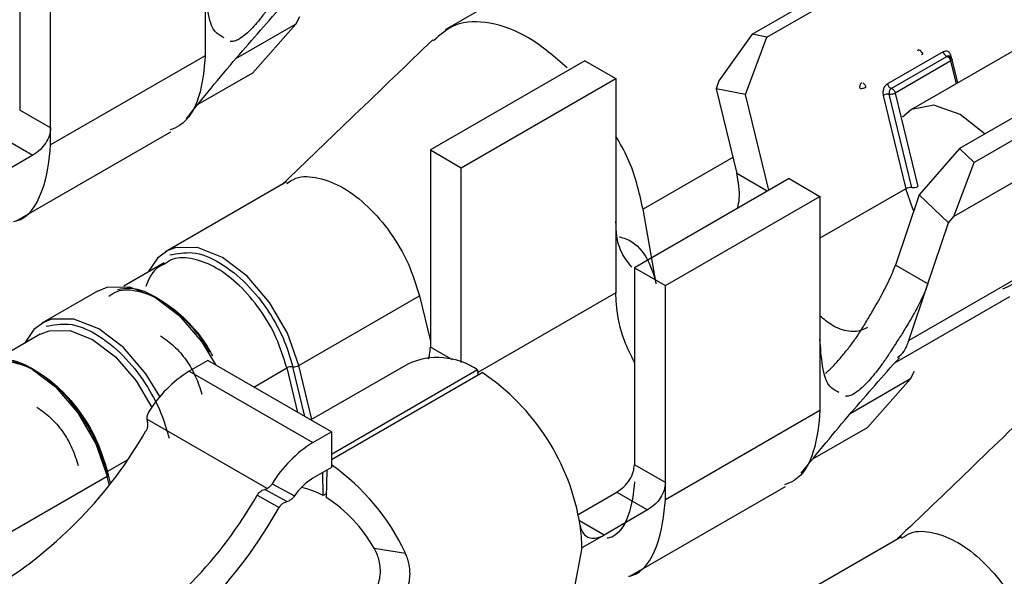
# Model space of a CAD drawing. Extents: x 897.4 to 914.4, y -8.5 to 2.5.
# Tile 17 of 36: x 906.2395 to 906.2952, y -3.2061 to -3.1746. Entities that reach past the tile are written whole.
import ezdxf

# ---------------------------------------------------------------- set-up
doc = ezdxf.new("R2010")
doc.units = 0
doc.header["$LTSCALE"] = 4
doc.header["$MEASUREMENT"] = 0
doc.layers.get('0').update_dxf_attribs({"linetype": 'CONTINUOUS'})

msp = doc.modelspace()

# ---------------------------------------------------------------- linework, layer by layer
at = {"color": 7, "linetype": 'Continuous', "lineweight": 25}
for p, q in [((906.3317287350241, -3.155571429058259), (906.289970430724, -3.179677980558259)), ((906.280943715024, -3.175414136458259), (906.301944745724, -3.16329047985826)), ((906.281775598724, -3.175581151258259), (906.302776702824, -3.163457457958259)), ((906.277584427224, -3.16707274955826), (906.263566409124, -3.175165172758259)), ((906.239482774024, -3.16854269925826), (906.239482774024, -3.179700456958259)), ((906.241232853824, -3.18071075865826), (906.241232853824, -3.169553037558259)), ((906.313689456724, -3.16975726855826), (906.292688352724, -3.181880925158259)), ((906.314521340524, -3.17055079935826), (906.293520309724, -3.18267445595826)), ((906.316399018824, -3.171862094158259), (906.292366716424, -3.185735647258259)), ((906.249983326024, -3.172585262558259), (906.249983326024, -3.17662712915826)), ((906.2551130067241, -3.17483942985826), (906.255345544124, -3.174397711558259)), ((906.2551130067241, -3.17483942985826), (906.251701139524, -3.176809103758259)), ((906.252674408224, -3.17758650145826), (906.2551130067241, -3.17483942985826)), ((906.280943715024, -3.175414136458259), (906.279066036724, -3.17805733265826)), ((906.280568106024, -3.178826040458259), (906.281775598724, -3.175581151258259)), ((906.281775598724, -3.175581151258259), (906.280943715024, -3.175414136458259)), ((906.291753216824, -3.176405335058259), (906.2886030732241, -3.17822390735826)), ((906.2903642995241, -3.176349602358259), (906.2903100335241, -3.176328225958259)), ((906.249983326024, -3.17662712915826), (906.241232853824, -3.181678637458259)), ((906.271481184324, -3.176911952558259), (906.262730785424, -3.181963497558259)), ((906.271481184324, -3.176911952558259), (906.273231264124, -3.177922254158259)), ((906.288823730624, -3.178480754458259), (906.291973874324, -3.176662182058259)), ((906.292194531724, -3.17691906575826), (906.289044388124, -3.17873760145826)), ((906.291973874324, -3.176662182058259), (906.292028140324, -3.17668355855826)), ((906.292593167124, -3.178163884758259), (906.292256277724, -3.17677647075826)), ((906.249584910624, -3.179369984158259), (906.252674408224, -3.17758650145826)), ((906.264480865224, -3.182973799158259), (906.273231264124, -3.177922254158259)), ((906.273231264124, -3.177922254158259), (906.273231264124, -3.186006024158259)), ((906.279066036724, -3.17805733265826), (906.278904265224, -3.178492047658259)), ((906.280568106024, -3.178826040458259), (906.278904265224, -3.178492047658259)), ((906.278904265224, -3.178492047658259), (906.280070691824, -3.18329598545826)), ((906.281883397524, -3.184242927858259), (906.280568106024, -3.178826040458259)), ((906.288361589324, -3.17887286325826), (906.289645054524, -3.184158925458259)), ((906.289986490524, -3.18409131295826), (906.288702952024, -3.17880525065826)), ((906.289044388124, -3.17873760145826), (906.290327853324, -3.184023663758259)), ((906.241232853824, -3.18071075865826), (906.239482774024, -3.179700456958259)), ((906.241232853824, -3.181678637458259), (906.241232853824, -3.18071075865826)), ((906.238479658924, -3.181247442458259), (906.240229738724, -3.18225778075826)), ((906.239267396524, -3.185994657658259), (906.2480320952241, -3.18093489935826)), ((906.262730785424, -3.181963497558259), (906.262730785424, -3.19312121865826)), ((906.262730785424, -3.181963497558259), (906.264480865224, -3.182973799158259)), ((906.292688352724, -3.181880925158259), (906.290395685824, -3.184499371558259)), ((906.293520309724, -3.18267445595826), (906.292688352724, -3.181880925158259)), ((906.240229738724, -3.18225778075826), (906.237768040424, -3.183678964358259)), ((906.264480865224, -3.19399728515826), (906.264480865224, -3.182973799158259)), ((906.292366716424, -3.185735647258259), (906.293520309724, -3.18267445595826)), ((906.283031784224, -3.183579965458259), (906.274281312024, -3.18863151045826)), ((906.283031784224, -3.183579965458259), (906.284781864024, -3.18459026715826)), ((906.254593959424, -3.183774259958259), (906.247742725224, -3.18772937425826)), ((906.276031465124, -3.189641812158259), (906.284781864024, -3.18459026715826)), ((906.284781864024, -3.18459026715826), (906.284781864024, -3.192674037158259)), ((906.290395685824, -3.184499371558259), (906.289052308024, -3.18848095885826)), ((906.292059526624, -3.186086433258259), (906.290395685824, -3.184499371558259)), ((906.275517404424, -3.189524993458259), (906.274767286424, -3.185322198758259)), ((906.292059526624, -3.186086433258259), (906.292366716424, -3.185735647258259)), ((906.273231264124, -3.186006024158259), (906.273231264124, -3.190047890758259)), ((906.290893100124, -3.189543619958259), (906.292059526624, -3.186086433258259)), ((906.247657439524, -3.188350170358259), (906.245377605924, -3.189666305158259)), ((906.274281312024, -3.18863151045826), (906.276031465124, -3.189641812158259)), ((906.274281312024, -3.18863151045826), (906.274281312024, -3.199789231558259)), ((906.290893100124, -3.189543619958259), (906.289052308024, -3.18848095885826)), ((906.296633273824, -3.188819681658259), (906.289807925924, -3.19275987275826)), ((906.276031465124, -3.20079953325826), (906.276031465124, -3.189641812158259)), ((906.289807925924, -3.19275987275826), (906.290893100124, -3.189543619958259)), ((906.243892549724, -3.189952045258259), (906.240742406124, -3.191770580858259)), ((906.255285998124, -3.19417071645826), (906.262111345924, -3.190230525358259)), ((906.262111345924, -3.190230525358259), (906.262730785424, -3.192781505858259)), ((906.289022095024, -3.194020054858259), (906.295524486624, -3.190266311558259)), ((906.240639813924, -3.19240135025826), (906.238377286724, -3.19370751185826)), ((906.284781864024, -3.192674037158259), (906.284781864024, -3.19671590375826)), ((906.2501301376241, -3.193885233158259), (906.249080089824, -3.194491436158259)), ((906.257130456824, -3.197926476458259), (906.2501301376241, -3.193885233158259)), ((906.261447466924, -3.19408796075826), (906.255964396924, -3.197253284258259)), ((906.249080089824, -3.194491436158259), (906.256080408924, -3.19853264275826)), ((906.265405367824, -3.194421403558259), (906.257130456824, -3.19919839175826)), ((906.257130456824, -3.199488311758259), (906.265656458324, -3.194566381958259)), ((906.265405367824, -3.194421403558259), (906.265410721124, -3.19470824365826)), ((906.289911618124, -3.194928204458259), (906.290144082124, -3.194486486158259)), ((906.289911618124, -3.194928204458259), (906.286499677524, -3.196897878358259)), ((906.287472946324, -3.19767527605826), (906.289911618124, -3.194928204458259)), ((906.284781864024, -3.19671590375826), (906.276031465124, -3.201767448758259)), ((906.246674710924, -3.197201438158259), (906.246700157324, -3.197344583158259)), ((906.253486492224, -3.20113378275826), (906.246674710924, -3.197201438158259)), ((906.256080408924, -3.19853264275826), (906.257130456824, -3.197926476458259)), ((906.257130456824, -3.197926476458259), (906.257130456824, -3.199947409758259)), ((906.284383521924, -3.199458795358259), (906.287472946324, -3.19767527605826)), ((906.276031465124, -3.20079953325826), (906.274281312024, -3.199789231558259)), ((906.244623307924, -3.20081137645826), (906.2444972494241, -3.200291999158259)), ((906.257130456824, -3.199947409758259), (906.256080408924, -3.20055357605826)), ((906.256657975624, -3.20153557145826), (906.256633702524, -3.20023417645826)), ((906.256862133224, -3.20010228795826), (906.256832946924, -3.201636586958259)), ((906.2376100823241, -3.204374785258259), (906.244435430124, -3.200434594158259)), ((906.2537782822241, -3.20085896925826), (906.255035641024, -3.201556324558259)), ((906.276031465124, -3.201767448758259), (906.276031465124, -3.20079953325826)), ((906.253350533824, -3.20118375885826), (906.253486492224, -3.20113378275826)), ((906.254600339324, -3.201876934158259), (906.253350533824, -3.20118375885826)), ((906.2568368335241, -3.20143228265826), (906.256657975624, -3.20153557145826)), ((906.271096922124, -3.20259555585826), (906.2732782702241, -3.201336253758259)), ((906.2732782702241, -3.201336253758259), (906.2750283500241, -3.202346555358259)), ((906.2740659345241, -3.206083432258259), (906.282830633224, -3.20102367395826)), ((906.252925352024, -3.20150994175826), (906.2541758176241, -3.20220344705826)), ((906.254600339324, -3.201876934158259), (906.254736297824, -3.20182692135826)), ((906.2750283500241, -3.202346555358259), (906.272566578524, -3.20376773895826)), ((906.272566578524, -3.20376773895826), (906.271306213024, -3.204495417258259)), ((906.289392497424, -3.203863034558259), (906.2825412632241, -3.20781814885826)), ((906.259550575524, -3.204518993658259), (906.261315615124, -3.204794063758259))]:
    msp.add_line(p, q, dxfattribs=at)
at = {"color": 8, "linetype": 'Continuous', "lineweight": 25}
for p, q in [((906.292508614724, -3.178212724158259), (906.292194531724, -3.17691906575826)), ((906.292248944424, -3.176803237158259), (906.2922117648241, -3.17665019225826)), ((906.279850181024, -3.18238787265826), (906.274767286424, -3.185322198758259)), ((906.281797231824, -3.184292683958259), (906.280070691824, -3.18329598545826)), ((906.289645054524, -3.184158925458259), (906.284781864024, -3.18696642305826)), ((906.273231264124, -3.190047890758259), (906.265408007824, -3.194564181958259)), ((906.263978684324, -3.193841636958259), (906.262730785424, -3.19312121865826)), ((906.255629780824, -3.197060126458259), (906.254944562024, -3.194238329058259)), ((906.256025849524, -3.19721779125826), (906.255285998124, -3.19417071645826)), ((906.252731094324, -3.195386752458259), (906.254603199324, -3.19430597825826)), ((906.254603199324, -3.19430597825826), (906.255213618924, -3.19681988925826)), ((906.245564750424, -3.19952376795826), (906.244452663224, -3.200165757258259)), ((906.244502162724, -3.20036943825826), (906.244452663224, -3.200165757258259)), ((906.244549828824, -3.200905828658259), (906.244435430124, -3.200434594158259)), ((906.272562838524, -3.203769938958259), (906.2711678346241, -3.202964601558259))]:
    msp.add_line(p, q, dxfattribs=at)
at = {"color": 7, "linetype": 'Continuous', "lineweight": 25, "flags": 128}
for points in [[(906.294131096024, -3.18106451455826), (906.2927261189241, -3.17995085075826), (906.291234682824, -3.17943242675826), (906.289970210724, -3.17967809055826), (906.289457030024, -3.180113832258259)], [(906.247865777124, -3.187663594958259), (906.2472808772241, -3.188086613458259), (906.246752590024, -3.18887251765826)], [(906.243892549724, -3.189952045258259), (906.244437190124, -3.189729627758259), (906.245704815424, -3.189716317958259), (906.247109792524, -3.19027063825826), (906.248514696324, -3.191338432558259), (906.249782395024, -3.19281534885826), (906.250591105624, -3.194151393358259)], [(906.240865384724, -3.191704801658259), (906.240280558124, -3.19212785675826), (906.239752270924, -3.192913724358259)], [(906.236892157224, -3.193993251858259), (906.237436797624, -3.19377087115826), (906.238704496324, -3.19375752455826), (906.240109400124, -3.19431184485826), (906.241514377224, -3.195379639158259), (906.242782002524, -3.19685655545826), (906.243788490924, -3.198598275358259), (906.244435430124, -3.200434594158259)], [(906.271306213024, -3.204495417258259), (906.270866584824, -3.206793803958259), (906.269614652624, -3.20823467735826), (906.269614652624, -3.20823467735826)]]:
    msp.add_lwpolyline(points, dxfattribs=at)
at = {"color": 8, "linetype": 'Continuous', "lineweight": 25, "flags": 128}
for points in [[(906.290093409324, -3.18539520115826), (906.290043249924, -3.185288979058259), (906.289645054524, -3.184158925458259)], [(906.255285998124, -3.19417071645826), (906.254639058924, -3.192334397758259), (906.253632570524, -3.190592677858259), (906.252364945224, -3.189115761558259), (906.250959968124, -3.188047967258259), (906.2495549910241, -3.187493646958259), (906.248287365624, -3.187506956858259), (906.247865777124, -3.187663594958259)], [(906.247421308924, -3.195931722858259), (906.246632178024, -3.194633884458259), (906.245364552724, -3.193156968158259), (906.243959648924, -3.19208917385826), (906.242554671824, -3.19153485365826), (906.241287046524, -3.191548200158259), (906.240865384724, -3.191704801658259)], [(906.240639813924, -3.19240135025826), (906.2411425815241, -3.192196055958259), (906.242312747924, -3.19218373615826), (906.243609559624, -3.19269541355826), (906.244906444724, -3.193681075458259), (906.2460766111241, -3.195044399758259), (906.2469561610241, -3.19654665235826)]]:
    msp.add_lwpolyline(points, dxfattribs=at)
at = {"color": 7, "linetype": 'Continuous', "lineweight": 25}
for centre, radius, start, end in [((906.292092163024, -3.176337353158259), 0.0003456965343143, 191.3412481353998, 249.9905447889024), ((906.291817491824, -3.17700891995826), 0.0003875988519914, 13.40440037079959, 57.07980209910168), ((906.288785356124, -3.178658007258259), 0.0001813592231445, 59.28200752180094, 77.78419649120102), ((906.288635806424, -3.17936178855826), 0.0005605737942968, 83.12057765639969, 119.2861776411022), ((906.289919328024, -3.18464806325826), 0.0005607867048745, 83.12146928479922, 119.2805952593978), ((906.290053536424, -3.183534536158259), 0.0005607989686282, 263.1336281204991, 299.2849707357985), ((906.254877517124, -3.194795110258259), 0.0005608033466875, 83.13377410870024, 119.2848247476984), ((906.255011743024, -3.193681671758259), 0.0005606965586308, 263.118462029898, 299.2836025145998), ((906.263132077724, -3.197748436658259), 0.0040295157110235, 55.65604406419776, 114.7126599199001), ((906.252752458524, -3.20042810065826), 0.0069807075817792, 121.740572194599, 148.8558326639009), ((906.258530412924, -3.20524664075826), 0.0128393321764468, 9.066248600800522, 56.28812656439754), ((906.225088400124, -3.18558975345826), 0.0247931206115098, 301.8775371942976, 330.3023577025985), ((906.259752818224, -3.204469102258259), 0.006980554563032, 121.7417410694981, 148.8573917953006), ((906.250000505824, -3.210028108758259), 0.0124670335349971, 24.82390742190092, 55.11686969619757), ((906.257851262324, -3.203444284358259), 0.0033900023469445, 121.4917161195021, 146.1569444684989), ((906.254689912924, -3.204965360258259), 0.0039543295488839, 60.15217060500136, 79.2980846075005), ((906.231388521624, -3.189226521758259), 0.0247934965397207, 301.8774479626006, 330.3019496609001), ((906.2523597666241, -3.20857638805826), 0.0082565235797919, 29.4337468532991, 57.19542932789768), ((906.229491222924, -3.188209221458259), 0.0283754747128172, 301.8908627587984, 330.4501702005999), ((906.262540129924, -3.20452337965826), 0.0087661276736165, 0.1827638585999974, 8.527745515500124)]:
    msp.add_arc(centre, radius, start, end, dxfattribs=at)
for points, knots in [([(906.256094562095, -3.169454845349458), (906.2560260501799, -3.169638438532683), (906.2558780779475, -3.170034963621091), (906.2555842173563, -3.170633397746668), (906.2552322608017, -3.171281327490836), (906.2548473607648, -3.171929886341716), (906.254444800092, -3.172576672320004), (906.2540617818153, -3.17316964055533), (906.2536976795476, -3.173727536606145), (906.2533505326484, -3.174216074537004), (906.2530051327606, -3.174652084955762), (906.2526538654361, -3.17505173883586), (906.252299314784, -3.175404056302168), (906.2519617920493, -3.175661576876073), (906.2516650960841, -3.175814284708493), (906.2514867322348, -3.17582232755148), (906.2514042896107, -3.175826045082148)], [0, 0, 0, 0, 0.0724947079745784, 0.1565742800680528, 0.2464462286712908, 0.3454190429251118, 0.4356563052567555, 0.5284224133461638, 0.6067035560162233, 0.6822234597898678, 0.7501698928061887, 0.8124707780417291, 0.8791779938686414, 0.93459119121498, 0.9697670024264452, 1, 1, 1, 1]), ([(906.2510627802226, -3.175609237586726), (906.2509146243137, -3.175530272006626), (906.2503620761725, -3.17523576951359), (906.2500843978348, -3.174011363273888), (906.2500184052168, -3.173080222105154), (906.2499833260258, -3.172585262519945)], [0, 0, 0, 0, 0.1464809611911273, 0.5463014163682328, 1, 1, 1, 1]), ([(906.2489121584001, -3.180184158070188), (906.249849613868, -3.179031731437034), (906.2516578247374, -3.17680887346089), (906.2535631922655, -3.17466875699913), (906.2544807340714, -3.173638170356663)], [0, 0, 0, 0, 0.5184436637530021, 1, 1, 1, 1]), ([(906.270480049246, -3.177317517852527), (906.2697780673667, -3.176704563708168), (906.2684817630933, -3.175572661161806), (906.2662758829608, -3.174678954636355), (906.2641847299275, -3.174648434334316), (906.2632934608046, -3.175438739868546), (906.2629028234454, -3.175785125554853)], [0, 0, 0, 0, 0.322631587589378, 0.5957827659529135, 0.8228342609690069, 1, 1, 1, 1]), ([(906.2628641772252, -3.175723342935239), (906.2613849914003, -3.177149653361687), (906.258547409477, -3.179885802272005), (906.2557024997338, -3.182614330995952), (906.2543405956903, -3.183920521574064)], [0, 0, 0, 0, 0.5212839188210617, 1, 1, 1, 1]), ([(906.2905392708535, -3.176450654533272), (906.2905334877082, -3.176432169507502), (906.2905232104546, -3.176399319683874), (906.2904932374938, -3.176354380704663), (906.2904542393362, -3.176320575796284), (906.2904072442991, -3.176305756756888), (906.2903576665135, -3.176305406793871), (906.2903279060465, -3.176319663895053), (906.2903100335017, -3.176328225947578)], [0, 0, 0, 0, 0.1887412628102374, 0.3354129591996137, 0.5243308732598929, 0.6816101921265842, 0.8087921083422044, 1, 1, 1, 1]), ([(906.292211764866, -3.176650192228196), (906.2921918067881, -3.176593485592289), (906.292163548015, -3.176513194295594), (906.2920926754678, -3.176430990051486), (906.2920153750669, -3.176377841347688), (906.2918918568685, -3.17635023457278), (906.2918009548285, -3.176386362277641), (906.2917532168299, -3.176405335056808)], [0, 0, 0, 0, 0.2925148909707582, 0.4141737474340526, 0.5271753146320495, 0.75169199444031, 1, 1, 1, 1]), ([(906.2499833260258, -3.17662712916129), (906.2499181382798, -3.177400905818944), (906.2497987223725, -3.178818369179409), (906.2489716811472, -3.180451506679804), (906.2481650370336, -3.18075931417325), (906.2479767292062, -3.180831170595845)], [0, 0, 0, 0, 0.4795666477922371, 0.8785069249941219, 1, 1, 1, 1]), ([(906.2905306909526, -3.176585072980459), (906.2905495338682, -3.176573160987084), (906.2905808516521, -3.176553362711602), (906.2906139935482, -3.176507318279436), (906.29058851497, -3.17646110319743), (906.2905577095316, -3.176454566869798), (906.2905392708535, -3.176450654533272)], [0, 0, 0, 0, 0.333816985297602, 0.5548190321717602, 0.7335357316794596, 1, 1, 1, 1]), ([(906.2922031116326, -3.176784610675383), (906.2921973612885, -3.176766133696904), (906.2921871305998, -3.176733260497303), (906.2921570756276, -3.176688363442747), (906.292118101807, -3.176654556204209), (906.2920711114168, -3.176639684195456), (906.2920215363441, -3.176639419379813), (906.2919917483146, -3.176653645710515), (906.2919738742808, -3.176662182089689)], [0, 0, 0, 0, 0.1885441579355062, 0.3354471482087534, 0.5243636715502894, 0.6814138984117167, 0.8088353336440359, 1, 1, 1, 1]), ([(906.292211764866, -3.176650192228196), (906.2921928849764, -3.176662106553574), (906.2921615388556, -3.176681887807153), (906.2921284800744, -3.176727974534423), (906.2921539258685, -3.176774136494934), (906.2921847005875, -3.176780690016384), (906.2922031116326, -3.176784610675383)], [0, 0, 0, 0, 0.334299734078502, 0.5550350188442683, 0.7337986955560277, 1, 1, 1, 1]), ([(906.2922031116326, -3.176784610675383), (906.292221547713, -3.176788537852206), (906.2922523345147, -3.176795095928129), (906.2922778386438, -3.176841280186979), (906.2922446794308, -3.176887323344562), (906.2922133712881, -3.176907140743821), (906.2921945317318, -3.176919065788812)], [0, 0, 0, 0, 0.2665279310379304, 0.4450806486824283, 0.6660793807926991, 1, 1, 1, 1]), ([(906.2871598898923, -3.178146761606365), (906.2871414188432, -3.178159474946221), (906.287109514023, -3.178181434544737), (906.2870746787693, -3.178230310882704), (906.287048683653, -3.178287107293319), (906.2870321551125, -3.178349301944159), (906.2870286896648, -3.178413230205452), (906.2870354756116, -3.178451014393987), (906.2870391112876, -3.178471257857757)], [0, 0, 0, 0, 0.1810604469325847, 0.3127435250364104, 0.4825894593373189, 0.6882990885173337, 0.8330014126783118, 1, 1, 1, 1]), ([(906.2870391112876, -3.178471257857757), (906.2870647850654, -3.178473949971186), (906.2871212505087, -3.178479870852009), (906.287209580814, -3.17846656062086), (906.2872992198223, -3.178443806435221), (906.2873542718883, -3.178416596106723), (906.2873804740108, -3.178403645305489)], [0, 0, 0, 0, 0.2183290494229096, 0.4801804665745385, 0.7525910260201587, 1, 1, 1, 1]), ([(906.2872140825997, -3.17816813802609), (906.2872327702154, -3.178181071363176), (906.287272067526, -3.178208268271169), (906.2873189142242, -3.178265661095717), (906.2873580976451, -3.178331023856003), (906.2873730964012, -3.178379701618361), (906.2873804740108, -3.178403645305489)], [0, 0, 0, 0, 0.230084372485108, 0.4838336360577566, 0.7461073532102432, 1, 1, 1, 1]), ([(906.2886030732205, -3.178223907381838), (906.2885560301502, -3.178260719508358), (906.2884858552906, -3.178315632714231), (906.2884211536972, -3.178415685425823), (906.2883723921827, -3.178527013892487), (906.2883380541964, -3.178682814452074), (906.2883536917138, -3.178809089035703), (906.2883615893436, -3.178872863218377)], [0, 0, 0, 0, 0.2419430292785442, 0.3609100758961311, 0.4825838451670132, 0.7386822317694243, 1, 1, 1, 1]), ([(906.2886030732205, -3.178223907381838), (906.2886128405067, -3.178253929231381), (906.2886325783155, -3.178314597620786), (906.2886862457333, -3.178391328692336), (906.2887488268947, -3.178453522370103), (906.288800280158, -3.178472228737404), (906.2888237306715, -3.178480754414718)], [0, 0, 0, 0, 0.2668723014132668, 0.5392976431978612, 0.7900287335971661, 1, 1, 1, 1]), ([(906.2888237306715, -3.178480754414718), (906.2888052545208, -3.178493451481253), (906.2887733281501, -3.178515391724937), (906.2887385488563, -3.178564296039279), (906.2887124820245, -3.178621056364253), (906.2886961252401, -3.178683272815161), (906.2886924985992, -3.178747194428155), (906.2886993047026, -3.178784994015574), (906.2887029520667, -3.17880525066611)], [0, 0, 0, 0, 0.181001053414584, 0.3127657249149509, 0.4825238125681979, 0.6881869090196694, 0.8329005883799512, 1, 1, 1, 1]), ([(906.2888779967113, -3.1785020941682), (906.2888966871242, -3.178515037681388), (906.2889359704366, -3.178542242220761), (906.2889827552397, -3.178599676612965), (906.2890219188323, -3.17866501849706), (906.289036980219, -3.17871367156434), (906.2890443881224, -3.178737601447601)], [0, 0, 0, 0, 0.2301874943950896, 0.4838056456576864, 0.7461111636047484, 1, 1, 1, 1]), ([(906.2887029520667, -3.17880525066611), (906.2887286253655, -3.178807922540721), (906.288785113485, -3.178813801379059), (906.2888734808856, -3.178800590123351), (906.2889631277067, -3.17877774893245), (906.2890181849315, -3.178750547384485), (906.2890443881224, -3.178737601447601)], [0, 0, 0, 0, 0.2182754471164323, 0.4802643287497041, 0.7526440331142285, 1, 1, 1, 1]), ([(906.2412328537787, -3.180710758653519), (906.2412176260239, -3.180852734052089), (906.2411856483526, -3.181150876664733), (906.2409702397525, -3.18156861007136), (906.2406600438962, -3.181963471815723), (906.2403765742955, -3.182157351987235), (906.2402297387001, -3.182257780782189)], [0, 0, 0, 0, 0.2217730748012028, 0.4657145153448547, 0.7232432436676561, 1, 1, 1, 1]), ([(906.2747672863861, -3.185322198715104), (906.2745452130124, -3.184340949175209), (906.2742159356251, -3.182886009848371), (906.2734731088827, -3.181601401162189), (906.2732312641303, -3.181183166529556)], [0, 0, 0, 0, 0.6744264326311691, 1, 1, 1, 1]), ([(906.239138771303, -3.186012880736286), (906.2391879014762, -3.186004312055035), (906.2399619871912, -3.185869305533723), (906.2410032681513, -3.184134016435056), (906.2411513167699, -3.182550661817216), (906.2412328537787, -3.1816786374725)], [0, 0, 0, 0, 0.0295464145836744, 0.4655277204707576, 1, 1, 1, 1]), ([(906.2546075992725, -3.183857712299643), (906.2547711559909, -3.183747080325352), (906.2552904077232, -3.183395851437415), (906.2564978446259, -3.183507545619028), (906.2578917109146, -3.18408237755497), (906.2592811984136, -3.185174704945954), (906.2605137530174, -3.186636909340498), (906.2615278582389, -3.188344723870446), (906.2619189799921, -3.189608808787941), (906.262111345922, -3.19023052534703)], [0, 0, 0, 0, 0.0528454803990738, 0.1677712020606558, 0.3046975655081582, 0.4646798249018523, 0.6411276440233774, 0.8234953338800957, 1, 1, 1, 1]), ([(906.2801306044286, -3.185254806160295), (906.2801658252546, -3.185082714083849), (906.2802984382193, -3.184434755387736), (906.2801671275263, -3.1837781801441), (906.2800706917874, -3.183295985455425)], [0, 0, 0, 0, 0.2655911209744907, 1, 1, 1, 1]), ([(906.2741372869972, -3.188606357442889), (906.2738936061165, -3.18829565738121), (906.2733024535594, -3.187541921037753), (906.273257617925, -3.186574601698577), (906.2732312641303, -3.186006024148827)], [0, 0, 0, 0, 0.4122131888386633, 1, 1, 1, 1]), ([(906.2734142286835, -3.186884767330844), (906.2735457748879, -3.186913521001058), (906.2741728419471, -3.187050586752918), (906.2750609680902, -3.188003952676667), (906.2753615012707, -3.189005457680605), (906.2755174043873, -3.189524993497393)], [0, 0, 0, 0, 0.1132836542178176, 0.5400113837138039, 1, 1, 1, 1]), ([(906.2476766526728, -3.188423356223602), (906.2475124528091, -3.188502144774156), (906.2469887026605, -3.188753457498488), (906.2467681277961, -3.189312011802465), (906.2466167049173, -3.189695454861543)], [0, 0, 0, 0, 0.3135080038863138, 1, 1, 1, 1]), ([(906.2851048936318, -3.194604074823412), (906.2851815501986, -3.194538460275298), (906.2853718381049, -3.194375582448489), (906.2856709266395, -3.194055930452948), (906.2860356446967, -3.193639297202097), (906.2864335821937, -3.193144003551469), (906.2868503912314, -3.192583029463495), (906.2872441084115, -3.191965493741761), (906.2876281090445, -3.191309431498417), (906.2879912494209, -3.190689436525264), (906.2883158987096, -3.190104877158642), (906.2885981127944, -3.189559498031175), (906.2888519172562, -3.189023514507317), (906.2889875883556, -3.188656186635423), (906.2890523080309, -3.188480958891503)], [0, 0, 0, 0, 0.0412207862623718, 0.1023241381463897, 0.1786414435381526, 0.2675920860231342, 0.3619365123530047, 0.4641556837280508, 0.5667401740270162, 0.672669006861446, 0.7578429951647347, 0.8400094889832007, 0.9236791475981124, 1, 1, 1, 1]), ([(906.2966505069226, -3.188300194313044), (906.2964876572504, -3.188672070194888), (906.2961755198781, -3.189384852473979), (906.2954644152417, -3.189693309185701), (906.29512431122, -3.189840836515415)], [0, 0, 0, 0, 0.521724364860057, 1, 1, 1, 1]), ([(906.2908931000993, -3.189543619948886), (906.2908245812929, -3.189727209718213), (906.2906765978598, -3.190123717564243), (906.2903828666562, -3.190722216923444), (906.2900307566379, -3.191370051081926), (906.2896460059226, -3.19201871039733), (906.2892433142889, -3.192665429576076), (906.2888603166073, -3.193258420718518), (906.2884963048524, -3.193816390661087), (906.2881490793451, -3.19430486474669), (906.2878036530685, -3.194740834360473), (906.2874524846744, -3.195140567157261), (906.2870978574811, -3.195492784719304), (906.2867603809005, -3.195750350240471), (906.286463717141, -3.195903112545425), (906.2862853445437, -3.195911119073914), (906.2862029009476, -3.195914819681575)], [0, 0, 0, 0, 0.0724950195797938, 0.1565710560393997, 0.2464477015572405, 0.3454163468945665, 0.435658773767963, 0.5284290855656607, 0.6067055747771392, 0.6822310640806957, 0.7501742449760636, 0.8124694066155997, 0.8791834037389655, 0.9345895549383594, 0.9697673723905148, 1, 1, 1, 1]), ([(906.2445265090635, -3.190241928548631), (906.2446774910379, -3.190139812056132), (906.2451568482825, -3.189815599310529), (906.2462709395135, -3.189918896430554), (906.2475600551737, -3.190448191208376), (906.2488312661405, -3.191462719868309), (906.2498090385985, -3.19255333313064), (906.250243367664, -3.193353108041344), (906.2503913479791, -3.193625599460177)], [0, 0, 0, 0, 0.0721596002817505, 0.2291017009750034, 0.4160773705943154, 0.6345376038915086, 0.875483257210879, 1, 1, 1, 1]), ([(906.2502279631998, -3.193425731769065), (906.2501830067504, -3.193339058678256), (906.2498262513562, -3.192651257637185), (906.2488728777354, -3.191548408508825), (906.2474336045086, -3.190381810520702), (906.2460509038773, -3.189710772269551), (906.2452592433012, -3.189837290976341), (906.2450133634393, -3.189876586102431)], [0, 0, 0, 0, 0.0440042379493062, 0.3491990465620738, 0.6430715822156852, 0.8891425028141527, 1, 1, 1, 1]), ([(906.2742813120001, -3.193989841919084), (906.2740799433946, -3.193584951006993), (906.2735623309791, -3.192544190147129), (906.273265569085, -3.191177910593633), (906.2732376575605, -3.190258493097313), (906.2732312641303, -3.190047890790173)], [0, 0, 0, 0, 0.3292626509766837, 0.8463605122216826, 1, 1, 1, 1]), ([(906.287469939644, -3.192022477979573), (906.2872693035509, -3.192116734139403), (906.2869345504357, -3.19227399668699), (906.2862302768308, -3.192225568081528), (906.2854850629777, -3.191959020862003), (906.2850077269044, -3.191547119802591), (906.2847818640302, -3.191352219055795)], [0, 0, 0, 0, 0.2195375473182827, 0.3662894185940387, 0.7001448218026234, 1, 1, 1, 1]), ([(906.247459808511, -3.192493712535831), (906.247721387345, -3.192674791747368), (906.2482714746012, -3.19305559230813), (906.2489271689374, -3.193859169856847), (906.2494753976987, -3.194774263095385), (906.2496857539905, -3.195455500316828), (906.2497892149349, -3.195790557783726)], [0, 0, 0, 0, 0.2300859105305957, 0.4838592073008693, 0.7461430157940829, 1, 1, 1, 1]), ([(906.2626217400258, -3.193792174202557), (906.2626470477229, -3.193708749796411), (906.2627132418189, -3.193490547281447), (906.2627240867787, -3.19326223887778), (906.2627307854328, -3.19312121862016)], [0, 0, 0, 0, 0.3823255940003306, 1, 1, 1, 1]), ([(906.2858613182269, -3.195698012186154), (906.2857131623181, -3.195619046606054), (906.2851606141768, -3.195324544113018), (906.2848829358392, -3.194100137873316), (906.2848169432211, -3.193168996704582), (906.2847818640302, -3.192674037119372)], [0, 0, 0, 0, 0.1464809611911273, 0.5463014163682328, 1, 1, 1, 1]), ([(906.2891805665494, -3.193706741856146), (906.2893137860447, -3.193595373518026), (906.2896149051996, -3.193343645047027), (906.2897388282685, -3.192968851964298), (906.2898079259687, -3.192759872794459)], [0, 0, 0, 0, 0.4424145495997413, 1, 1, 1, 1]), ([(906.2375261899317, -3.194283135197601), (906.2376771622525, -3.1941810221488), (906.2381564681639, -3.193856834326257), (906.2392709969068, -3.193959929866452), (906.2405576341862, -3.19449053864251), (906.2418402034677, -3.195498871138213), (906.2429780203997, -3.196848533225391), (906.2439140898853, -3.198425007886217), (906.2442751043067, -3.199591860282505), (906.2444526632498, -3.20016575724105)], [0, 0, 0, 0, 0.0528436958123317, 0.1677678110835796, 0.3046932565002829, 0.4646753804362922, 0.6411259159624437, 0.8234937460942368, 1, 1, 1, 1]), ([(906.244444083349, -3.200300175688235), (906.244297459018, -3.199808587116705), (906.243974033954, -3.198724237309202), (906.2431023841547, -3.197130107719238), (906.2418915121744, -3.19557998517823), (906.240429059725, -3.194425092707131), (906.2390509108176, -3.193751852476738), (906.2382589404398, -3.19387846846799), (906.2380129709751, -3.193917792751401)], [0, 0, 0, 0, 0.157494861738, 0.3474033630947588, 0.5557435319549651, 0.7563441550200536, 0.924325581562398, 1, 1, 1, 1]), ([(906.2837107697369, -3.200272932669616), (906.2846482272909, -3.199120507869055), (906.2864564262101, -3.196897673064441), (906.2883617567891, -3.194757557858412), (906.2892792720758, -3.193726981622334)], [0, 0, 0, 0, 0.518448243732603, 1, 1, 1, 1]), ([(906.297662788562, -3.195812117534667), (906.2961835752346, -3.197238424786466), (906.2933459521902, -3.199974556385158), (906.2905010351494, -3.202703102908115), (906.2891391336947, -3.204009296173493)], [0, 0, 0, 0, 0.5212860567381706, 1, 1, 1, 1]), ([(906.2404594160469, -3.1965349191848), (906.2407209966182, -3.19671599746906), (906.2412710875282, -3.1970967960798), (906.2419267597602, -3.197900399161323), (906.2424751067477, -3.19881543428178), (906.2426853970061, -3.199496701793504), (906.2427888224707, -3.199831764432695)], [0, 0, 0, 0, 0.2300852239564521, 0.4838577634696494, 0.7461496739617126, 1, 1, 1, 1]), ([(906.246777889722, -3.196817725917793), (906.2467453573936, -3.196878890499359), (906.246681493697, -3.19699896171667), (906.2466769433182, -3.197134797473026), (906.2466747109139, -3.197201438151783)], [0, 0, 0, 0, 0.5094025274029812, 1, 1, 1, 1]), ([(906.2847818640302, -3.196715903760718), (906.2847166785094, -3.19748968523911), (906.2845972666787, -3.198907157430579), (906.2837702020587, -3.20054025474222), (906.2829635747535, -3.200848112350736), (906.2827752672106, -3.200919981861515)], [0, 0, 0, 0, 0.4795651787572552, 0.8785042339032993, 1, 1, 1, 1]), ([(906.2467001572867, -3.197344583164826), (906.2467127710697, -3.197407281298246), (906.2467387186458, -3.197536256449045), (906.2467030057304, -3.197720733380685), (906.2466486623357, -3.197826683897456), (906.2466249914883, -3.197872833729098)], [0, 0, 0, 0, 0.3480852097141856, 0.7160395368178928, 1, 1, 1, 1]), ([(906.273278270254, -3.201336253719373), (906.2734187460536, -3.201240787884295), (906.2737020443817, -3.201048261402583), (906.2740177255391, -3.200651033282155), (906.2742359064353, -3.200225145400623), (906.2742670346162, -3.199926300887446), (906.2742813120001, -3.199789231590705)], [0, 0, 0, 0, 0.2643650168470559, 0.5331464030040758, 0.785870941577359, 1, 1, 1, 1]), ([(906.2444526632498, -3.20016575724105), (906.2444338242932, -3.200177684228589), (906.244402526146, -3.200197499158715), (906.2443693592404, -3.20024351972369), (906.2443948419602, -3.200289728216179), (906.2444256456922, -3.200296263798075), (906.244444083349, -3.200300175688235)], [0, 0, 0, 0, 0.333942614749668, 0.5547963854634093, 0.7335221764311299, 1, 1, 1, 1]), ([(906.2444354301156, -3.200434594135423), (906.2444543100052, -3.200422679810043), (906.244485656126, -3.200402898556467), (906.2445187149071, -3.200356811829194), (906.2444932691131, -3.200310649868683), (906.2444624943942, -3.200304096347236), (906.244444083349, -3.200300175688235)], [0, 0, 0, 0, 0.334299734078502, 0.5550350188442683, 0.7337986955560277, 1, 1, 1, 1]), ([(906.2534864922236, -3.201133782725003), (906.2535432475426, -3.201098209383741), (906.253658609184, -3.201025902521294), (906.2537379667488, -3.200915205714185), (906.2537782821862, -3.200858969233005)], [0, 0, 0, 0, 0.4919773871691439, 1, 1, 1, 1]), ([(906.2742813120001, -3.200757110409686), (906.274221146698, -3.201399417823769), (906.2741119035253, -3.202565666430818), (906.2733467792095, -3.203844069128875), (906.2727787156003, -3.203943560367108), (906.272744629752, -3.203949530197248)], [0, 0, 0, 0, 0.5353928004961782, 0.9721219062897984, 1, 1, 1, 1]), ([(906.2760314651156, -3.200799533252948), (906.2760162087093, -3.200941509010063), (906.2759841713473, -3.2012396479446), (906.2757687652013, -3.20165736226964), (906.2754586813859, -3.202052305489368), (906.2751751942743, -3.20224614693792), (906.2750283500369, -3.202346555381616)], [0, 0, 0, 0, 0.2217825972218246, 0.465727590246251, 0.7232508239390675, 1, 1, 1, 1]), ([(906.2529253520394, -3.201509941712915), (906.2529653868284, -3.201453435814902), (906.2530440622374, -3.201342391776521), (906.2531961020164, -3.201231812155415), (906.2533052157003, -3.201197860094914), (906.2533505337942, -3.201183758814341)], [0, 0, 0, 0, 0.3772442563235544, 0.7413513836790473, 1, 1, 1, 1]), ([(906.2541758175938, -3.202203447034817), (906.2542157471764, -3.202146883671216), (906.2542942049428, -3.202035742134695), (906.2544460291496, -3.201924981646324), (906.2545550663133, -3.20189103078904), (906.2546003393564, -3.201876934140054)], [0, 0, 0, 0, 0.3773595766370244, 0.7414750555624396, 1, 1, 1, 1]), ([(906.2550356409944, -3.20155632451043), (906.2549937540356, -3.201610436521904), (906.2549101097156, -3.201718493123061), (906.2547941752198, -3.201790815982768), (906.2547362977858, -3.201826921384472)], [0, 0, 0, 0, 0.5007746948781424, 1, 1, 1, 1]), ([(906.2739373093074, -3.206101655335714), (906.2739864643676, -3.20609308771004), (906.274760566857, -3.205958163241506), (906.2758017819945, -3.204222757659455), (906.2759498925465, -3.20263945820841), (906.2760314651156, -3.201767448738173)], [0, 0, 0, 0, 0.0295606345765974, 0.465526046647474, 1, 1, 1, 1]), ([(906.2712096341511, -3.203225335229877), (906.2712362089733, -3.203339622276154), (906.2712868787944, -3.203557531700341), (906.2715021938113, -3.203817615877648), (906.2718032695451, -3.203953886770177), (906.2720945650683, -3.203948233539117), (906.2723521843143, -3.203879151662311), (906.2724893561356, -3.203807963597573), (906.2725647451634, -3.203768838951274)], [0, 0, 0, 0, 0.1967950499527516, 0.3752262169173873, 0.5501008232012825, 0.7388799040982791, 0.8564895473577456, 1, 1, 1, 1]), ([(906.2894061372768, -3.203946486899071), (906.2895696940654, -3.203835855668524), (906.2900889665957, -3.203484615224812), (906.2912964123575, -3.203596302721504), (906.2926902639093, -3.204171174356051), (906.2940797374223, -3.205263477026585), (906.2953122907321, -3.206725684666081), (906.2963263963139, -3.208433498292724), (906.2967175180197, -3.209697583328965), (906.2969098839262, -3.210319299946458)], [0, 0, 0, 0, 0.0528454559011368, 0.1677777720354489, 0.3046978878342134, 0.4646800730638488, 0.6411278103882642, 0.8234954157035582, 1, 1, 1, 1]), ([(906.258776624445, -3.20783274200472), (906.258872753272, -3.207770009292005), (906.2590727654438, -3.207639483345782), (906.2593283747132, -3.207376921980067), (906.2595531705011, -3.20706599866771), (906.2597291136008, -3.206715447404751), (906.2598513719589, -3.206330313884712), (906.2599086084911, -3.205932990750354), (906.2598997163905, -3.205528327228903), (906.2598284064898, -3.205157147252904), (906.2597112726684, -3.204816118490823), (906.2596044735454, -3.204618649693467), (906.2595505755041, -3.204518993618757)], [0, 0, 0, 0, 0.0911873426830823, 0.1897305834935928, 0.2896314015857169, 0.3958937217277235, 0.5005953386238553, 0.6101395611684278, 0.7140398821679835, 0.8214738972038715, 0.9099036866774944, 1, 1, 1, 1]), ([(906.2604206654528, -3.208088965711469), (906.2605168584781, -3.208026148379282), (906.2607170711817, -3.207895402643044), (906.260973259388, -3.207632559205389), (906.2611992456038, -3.207321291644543), (906.2613786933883, -3.206970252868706), (906.2615078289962, -3.206584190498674), (906.2615766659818, -3.206182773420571), (906.2615831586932, -3.205770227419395), (906.2615300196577, -3.205400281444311), (906.2614385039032, -3.205071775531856), (906.261356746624, -3.204887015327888), (906.2613156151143, -3.204794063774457)], [0, 0, 0, 0, 0.0921412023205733, 0.1917793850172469, 0.2929017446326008, 0.4005897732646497, 0.5073524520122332, 0.619041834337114, 0.7266816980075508, 0.8377470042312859, 0.918371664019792, 1, 1, 1, 1])]:
    msp.add_open_spline(points, degree=3, knots=knots, dxfattribs=at)
at = {"color": 8, "linetype": 'Continuous', "lineweight": 25}
for points, knots in [([(906.2546031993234, -3.19430597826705), (906.2544256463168, -3.193732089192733), (906.2540646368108, -3.192565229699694), (906.2531284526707, -3.190988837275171), (906.2519907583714, -3.18963906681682), (906.250708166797, -3.188630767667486), (906.249421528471, -3.188100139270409), (906.2483069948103, -3.187997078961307), (906.2478276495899, -3.188321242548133), (906.2476766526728, -3.188423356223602)], [0, 0, 0, 0, 0.1765020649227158, 0.3588726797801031, 0.5353204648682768, 0.695301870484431, 0.8322267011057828, 0.947150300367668, 1, 1, 1, 1]), ([(906.2479791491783, -3.187907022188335), (906.248404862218, -3.187828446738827), (906.2493775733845, -3.187648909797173), (906.2509307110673, -3.188348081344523), (906.2523917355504, -3.189522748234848), (906.2536029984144, -3.191067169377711), (906.2544745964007, -3.192662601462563), (906.2547979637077, -3.193746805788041), (906.2549445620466, -3.194238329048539)], [0, 0, 0, 0, 0.123913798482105, 0.2831304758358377, 0.4732629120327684, 0.6707310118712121, 0.8507261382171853, 1, 1, 1, 1]), ([(906.2409788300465, -3.191948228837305), (906.2414045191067, -3.191869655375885), (906.2423772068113, -3.191690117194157), (906.2439303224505, -3.19238931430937), (906.2453914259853, -3.19356389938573), (906.2466025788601, -3.195108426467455), (906.2474743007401, -3.196703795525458), (906.2477976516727, -3.197788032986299), (906.2479442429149, -3.19827957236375)], [0, 0, 0, 0, 0.1239066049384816, 0.2831231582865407, 0.47326104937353, 0.6707245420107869, 0.8507228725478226, 1, 1, 1, 1])]:
    msp.add_open_spline(points, degree=3, knots=knots, dxfattribs=at)

doc.saveas('drawing.dxf')
